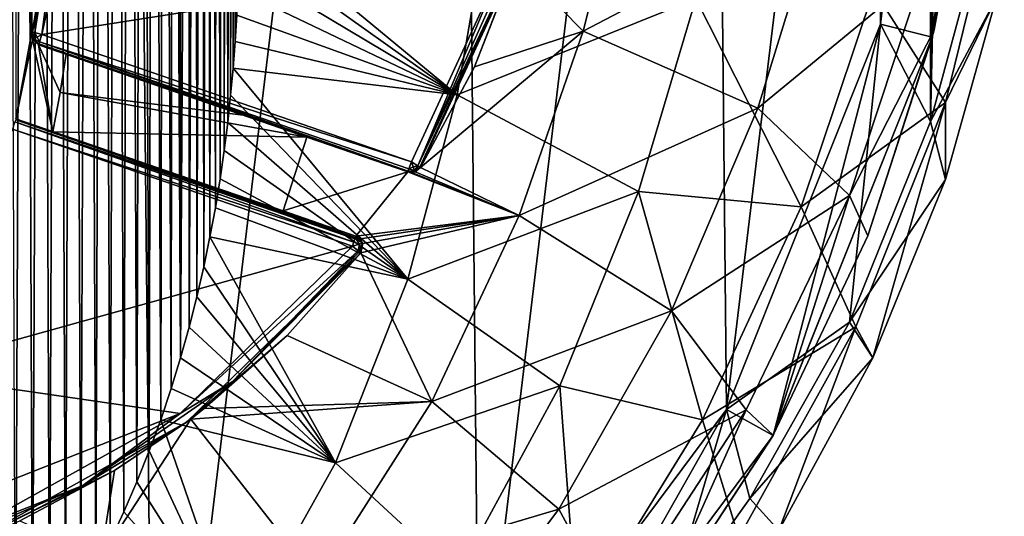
# Model space of a CAD drawing. Extents: x -54 to 446, y -6 to 1844.
# Tile 178 of 196: x 93 to 111, y 1795 to 1805. Entities that reach past the tile are written whole.
import ezdxf

# ---------------------------------------------------------------- set-up
doc = ezdxf.new("R2010")
doc.units = 0
doc.header["$LTSCALE"] = 52.148148
for name, color, linetype in [('763', 7, 'CONTINUOUS'), ('767', 7, 'CONTINUOUS'), ('779', 7, 'CONTINUOUS'), ('780', 7, 'CONTINUOUS'), ('781', 7, 'CONTINUOUS'), ('784', 7, 'CONTINUOUS'), ('823', 7, 'CONTINUOUS'), ('824', 7, 'CONTINUOUS'), ('826', 7, 'CONTINUOUS'), ('827', 7, 'CONTINUOUS'), ('829', 7, 'CONTINUOUS'), ('830', 7, 'CONTINUOUS'), ('841', 7, 'CONTINUOUS'), ('842', 7, 'CONTINUOUS'), ('845', 7, 'CONTINUOUS'), ('855', 7, 'CONTINUOUS'), ('856', 7, 'CONTINUOUS'), ('857', 7, 'CONTINUOUS'), ('861', 7, 'CONTINUOUS'), ('862', 7, 'CONTINUOUS'), ('863', 7, 'CONTINUOUS'), ('864', 7, 'CONTINUOUS'), ('865', 7, 'CONTINUOUS'), ('881', 7, 'CONTINUOUS'), ('884', 7, 'CONTINUOUS'), ('888', 7, 'CONTINUOUS'), ('892', 7, 'CONTINUOUS'), ('905', 7, 'CONTINUOUS'), ('907', 7, 'CONTINUOUS')]:
    doc.layers.add(name, color=color, linetype=linetype)

msp = doc.modelspace()

# ---------------------------------------------------------------- linework, layer by layer
at = {"layer": '763', "color": 7, "linetype": 'CONTINUOUS'}
for points in [[(109.067, 1804.576, 0.025), (109.998, 1812.302, 0.025), (110.036, 1804.329, 0.025), (109.067, 1804.576, 0.025)], [(110.036, 1804.329, 0.025), (109.998, 1812.302, 0.025), (110.998, 1812.312, 0.025), (110.036, 1804.329, 0.025)], [(106.18, 1797.35, 0.025), (109.067, 1804.576, 0.025), (107.052, 1796.862, 0.025), (106.18, 1797.35, 0.025)], [(107.052, 1796.862, 0.025), (109.067, 1804.576, 0.025), (110.036, 1804.329, 0.025), (107.052, 1796.862, 0.025)], [(101.531, 1791.11, 0.025), (106.18, 1797.35, 0.025), (102.249, 1790.413, 0.025), (101.531, 1791.11, 0.025)], [(102.249, 1790.413, 0.025), (106.18, 1797.35, 0.025), (107.052, 1796.862, 0.025), (102.249, 1790.413, 0.025)]]:
    msp.add_3dface(points, dxfattribs=at)
at = {"layer": '767', "color": 7, "linetype": 'CONTINUOUS'}
for points in [[(109.998, 1812.302, 0.025), (109.067, 1804.576, 0.025), (109.998, 1812.302), (109.998, 1812.302, 0.025)], [(109.998, 1812.302), (109.067, 1804.576, 0.025), (109.067, 1804.576), (109.998, 1812.302)], [(109.067, 1804.576, 0.025), (106.18, 1797.35, 0.025), (109.067, 1804.576), (109.067, 1804.576, 0.025)], [(109.067, 1804.576), (106.18, 1797.35, 0.025), (106.18, 1797.35), (109.067, 1804.576)], [(106.18, 1797.35, 0.025), (101.531, 1791.11, 0.025), (106.18, 1797.35), (106.18, 1797.35, 0.025)], [(106.18, 1797.35), (101.531, 1791.11, 0.025), (101.531, 1791.11), (106.18, 1797.35)]]:
    msp.add_3dface(points, dxfattribs=at)
at = {"layer": '779', "color": 7, "linetype": 'CONTINUOUS'}
for points in [[(87.716, 1840.991), (94.913, 1838.031), (88.298, 1783.17), (87.716, 1840.991)], [(94.913, 1838.031), (95.434, 1786.275), (88.298, 1783.17), (94.913, 1838.031)], [(94.913, 1838.031), (101.106, 1833.32), (95.434, 1786.275), (94.913, 1838.031)], [(101.106, 1833.32), (101.531, 1791.11), (95.434, 1786.275), (101.106, 1833.32)], [(101.106, 1833.32), (105.88, 1827.174), (101.531, 1791.11), (101.106, 1833.32)], [(105.88, 1827.174), (106.18, 1797.35), (101.531, 1791.11), (105.88, 1827.174)], [(105.88, 1827.174), (108.912, 1820.007), (106.18, 1797.35), (105.88, 1827.174)], [(108.912, 1820.007), (109.067, 1804.576), (106.18, 1797.35), (108.912, 1820.007)], [(108.912, 1820.007), (109.998, 1812.302), (109.067, 1804.576), (108.912, 1820.007)]]:
    msp.add_3dface(points, dxfattribs=at)
at = {"layer": '780', "color": 7, "linetype": 'CONTINUOUS'}
for points in [[(93.141, 1804.43, 19), (93.141, 1817.57, 19), (92.846, 1819.204, 19), (93.141, 1804.43, 19)], [(92.846, 1802.796, 19), (93.141, 1804.43, 19), (92.846, 1819.204, 19), (92.846, 1802.796, 19)], [(93.713, 1807.097, 19), (93.141, 1817.57, 19), (93.141, 1804.43, 19), (93.713, 1807.097, 19)], [(93.158, 1804.284, 19), (93.141, 1804.43, 19), (92.846, 1802.796, 19), (93.158, 1804.284, 19)], [(93.537, 1802.558, 19), (93.158, 1804.284, 19), (92.846, 1802.796, 19), (93.537, 1802.558, 19)], [(93.269, 1804.189, 19), (93.158, 1804.284, 19), (93.537, 1802.558, 19), (93.269, 1804.189, 19)], [(93.786, 1804.011, 19), (93.269, 1804.189, 19), (93.675, 1803.292, 19), (93.786, 1804.011, 19)], [(93.675, 1803.292, 19), (93.269, 1804.189, 19), (93.537, 1802.558, 19), (93.675, 1803.292, 19)]]:
    msp.add_3dface(points, dxfattribs=at)
at = {"layer": '781', "color": 7, "linetype": 'CONTINUOUS'}
for points in [[(110.036, 1804.329, 0.025), (110.998, 1812.312, 0.025), (110.072, 1804.471, 2.485), (110.036, 1804.329, 0.025)], [(110.072, 1804.471, 2.485), (110.998, 1812.312, 0.025), (110.79, 1808.399, 2.125), (110.072, 1804.471, 2.485)], [(108.829, 1800.602, 3.062), (110.036, 1804.329, 0.025), (110.072, 1804.471, 2.485), (108.829, 1800.602, 3.062)], [(107.052, 1796.862, 0.025), (110.036, 1804.329, 0.025), (107.054, 1796.864, 3.836), (107.052, 1796.862, 0.025)], [(107.054, 1796.864, 3.836), (110.036, 1804.329, 0.025), (108.829, 1800.602, 3.062), (107.054, 1796.864, 3.836)], [(102.249, 1790.413, 0.025), (107.052, 1796.862, 0.025), (104.753, 1793.338, 4.77), (102.249, 1790.413, 0.025)], [(104.753, 1793.338, 4.77), (107.052, 1796.862, 0.025), (107.054, 1796.864, 3.836), (104.753, 1793.338, 4.77)]]:
    msp.add_3dface(points, dxfattribs=at)
at = {"layer": '784', "color": 7, "linetype": 'CONTINUOUS'}
for points in [[(110.072, 1804.471, 2.485), (110.79, 1808.399, 2.125), (109.873, 1805.565, 6.215), (110.072, 1804.471, 2.485)], [(103.49, 1804.444, 15.72), (104.326, 1807.743, 15.394), (102.211, 1805.743, 16.712), (103.49, 1804.444, 15.72)], [(104.326, 1807.743, 15.394), (103.49, 1804.444, 15.72), (107.927, 1806.768, 11.277), (104.326, 1807.743, 15.394)], [(103.49, 1804.444, 15.72), (106.767, 1802.999, 11.975), (107.927, 1806.768, 11.277), (103.49, 1804.444, 15.72)], [(106.767, 1802.999, 11.975), (109.873, 1805.565, 6.215), (107.927, 1806.768, 11.277), (106.767, 1802.999, 11.975)], [(101.447, 1803.772, 16.976), (103.49, 1804.444, 15.72), (102.211, 1805.743, 16.712), (101.447, 1803.772, 16.976)], [(108.486, 1801.358, 7.371), (109.873, 1805.565, 6.215), (106.767, 1802.999, 11.975), (108.486, 1801.358, 7.371)], [(108.486, 1801.358, 7.371), (110.072, 1804.471, 2.485), (109.873, 1805.565, 6.215), (108.486, 1801.358, 7.371)], [(102.288, 1800.985, 16.013), (103.49, 1804.444, 15.72), (100.435, 1801.886, 17.294), (102.288, 1800.985, 16.013)], [(100.435, 1801.886, 17.294), (103.49, 1804.444, 15.72), (101.447, 1803.772, 16.976), (100.435, 1801.886, 17.294)], [(103.49, 1804.444, 15.72), (102.288, 1800.985, 16.013), (106.767, 1802.999, 11.975), (103.49, 1804.444, 15.72)], [(108.829, 1800.602, 3.062), (110.072, 1804.471, 2.485), (108.486, 1801.358, 7.371), (108.829, 1800.602, 3.062)], [(93.786, 1804.011, 19), (93.675, 1803.292, 19), (97.111, 1802.866, 18.592), (93.786, 1804.011, 19)], [(93.675, 1803.292, 19), (93.537, 1802.558, 19), (98.303, 1802.455, 18.234), (93.675, 1803.292, 19)], [(93.675, 1803.292, 19), (98.303, 1802.455, 18.234), (97.111, 1802.866, 18.592), (93.675, 1803.292, 19)], [(102.288, 1800.985, 16.013), (105.147, 1799.198, 12.603), (106.767, 1802.999, 11.975), (102.288, 1800.985, 16.013)], [(105.147, 1799.198, 12.603), (108.486, 1801.358, 7.371), (106.767, 1802.999, 11.975), (105.147, 1799.198, 12.603)], [(93.537, 1802.558, 19), (97.857, 1801.071, 18.264), (98.303, 1802.455, 18.234), (93.537, 1802.558, 19)], [(97.857, 1801.071, 18.264), (93.537, 1802.558, 19), (96.466, 1801.55, 18.667), (97.857, 1801.071, 18.264)], [(98.303, 1802.455, 18.234), (97.857, 1801.071, 18.264), (100.2, 1801.802, 17.401), (98.303, 1802.455, 18.234)], [(97.857, 1801.071, 18.264), (99.223, 1800.6, 17.696), (100.2, 1801.802, 17.401), (97.857, 1801.071, 18.264)], [(99.223, 1800.6, 17.696), (102.288, 1800.985, 16.013), (100.2, 1801.802, 17.401), (99.223, 1800.6, 17.696)], [(100.2, 1801.802, 17.401), (102.288, 1800.985, 16.013), (100.269, 1801.792, 17.365), (100.2, 1801.802, 17.401)], [(100.269, 1801.792, 17.365), (102.288, 1800.985, 16.013), (100.336, 1801.805, 17.334), (100.269, 1801.792, 17.365)], [(100.336, 1801.805, 17.334), (102.288, 1800.985, 16.013), (100.435, 1801.886, 17.294), (100.336, 1801.805, 17.334)], [(106.549, 1797.341, 8.411), (108.486, 1801.358, 7.371), (105.147, 1799.198, 12.603), (106.549, 1797.341, 8.411)], [(106.549, 1797.341, 8.411), (107.054, 1796.864, 3.836), (108.486, 1801.358, 7.371), (106.549, 1797.341, 8.411)], [(107.054, 1796.864, 3.836), (108.829, 1800.602, 3.062), (108.486, 1801.358, 7.371), (107.054, 1796.864, 3.836)], [(99.306, 1800.546, 17.652), (102.288, 1800.985, 16.013), (99.223, 1800.6, 17.696), (99.306, 1800.546, 17.652)], [(99.351, 1800.461, 17.619), (102.288, 1800.985, 16.013), (99.306, 1800.546, 17.652), (99.351, 1800.461, 17.619)], [(100.646, 1797.5, 16.261), (102.288, 1800.985, 16.013), (99.315, 1800.287, 17.611), (100.646, 1797.5, 16.261)], [(99.315, 1800.287, 17.611), (102.288, 1800.985, 16.013), (99.351, 1800.461, 17.619), (99.315, 1800.287, 17.611)], [(102.288, 1800.985, 16.013), (100.646, 1797.5, 16.261), (105.147, 1799.198, 12.603), (102.288, 1800.985, 16.013)], [(97.932, 1798.735, 17.956), (100.646, 1797.5, 16.261), (99.315, 1800.287, 17.611), (97.932, 1798.735, 17.956)], [(100.646, 1797.5, 16.261), (103.034, 1795.478, 13.134), (105.147, 1799.198, 12.603), (100.646, 1797.5, 16.261)], [(103.034, 1795.478, 13.134), (106.549, 1797.341, 8.411), (105.147, 1799.198, 12.603), (103.034, 1795.478, 13.134)], [(96.379, 1797.364, 18.285), (100.646, 1797.5, 16.261), (97.932, 1798.735, 17.956), (96.379, 1797.364, 18.285)], [(98.502, 1794.135, 16.468), (100.646, 1797.5, 16.261), (96.124, 1797.168, 18.334), (98.502, 1794.135, 16.468)], [(96.124, 1797.168, 18.334), (100.646, 1797.5, 16.261), (96.379, 1797.364, 18.285), (96.124, 1797.168, 18.334)], [(100.646, 1797.5, 16.261), (98.502, 1794.135, 16.468), (103.034, 1795.478, 13.134), (100.646, 1797.5, 16.261)], [(104.077, 1793.555, 9.29), (106.549, 1797.341, 8.411), (103.034, 1795.478, 13.134), (104.077, 1793.555, 9.29)], [(104.077, 1793.555, 9.29), (104.753, 1793.338, 4.77), (106.549, 1797.341, 8.411), (104.077, 1793.555, 9.29)], [(104.753, 1793.338, 4.77), (107.054, 1796.864, 3.836), (106.549, 1797.341, 8.411), (104.753, 1793.338, 4.77)], [(94.44, 1794.578, 18.377), (98.502, 1794.135, 16.468), (96.124, 1797.168, 18.334), (94.44, 1794.578, 18.377)], [(94.44, 1794.578, 18.377), (96.124, 1797.168, 18.334), (94.694, 1796.201, 18.575), (94.44, 1794.578, 18.377)], [(92.916, 1795.26, 18.802), (94.44, 1794.578, 18.377), (94.694, 1796.201, 18.575), (92.916, 1795.26, 18.802)], [(98.502, 1794.135, 16.468), (100.4, 1791.976, 13.577), (103.034, 1795.478, 13.134), (98.502, 1794.135, 16.468)], [(100.4, 1791.976, 13.577), (104.077, 1793.555, 9.29), (103.034, 1795.478, 13.134), (100.4, 1791.976, 13.577)]]:
    msp.add_3dface(points, dxfattribs=at)
at = {"layer": '823', "color": 7, "linetype": 'CONTINUOUS'}
for points in [[(93.334, 1804.378, 20), (102.001, 1805.742, 20), (93.911, 1807.066, 20), (93.334, 1804.378, 20)], [(100.265, 1801.992, 20), (102.001, 1805.742, 20), (93.334, 1804.378, 20), (100.265, 1801.992, 20)], [(92.781, 1802.607, 20), (90.634, 1798.044, 20), (99.158, 1800.411, 20), (92.781, 1802.607, 20)], [(99.158, 1800.411, 20), (90.634, 1798.044, 20), (95.929, 1797.272, 20), (99.158, 1800.411, 20)], [(90.634, 1798.044, 20), (87.622, 1794, 20), (95.929, 1797.272, 20), (90.634, 1798.044, 20)], [(95.929, 1797.272, 20), (87.622, 1794, 20), (91.992, 1795.084, 20), (95.929, 1797.272, 20)]]:
    msp.add_3dface(points, dxfattribs=at)
at = {"layer": '824', "color": 7, "linetype": 'CONTINUOUS'}
for points in [[(93.537, 1802.558, 19), (92.846, 1802.796, 19), (99.223, 1800.6, 19.8), (93.537, 1802.558, 19)], [(99.223, 1800.6, 19.8), (92.846, 1802.796, 19), (92.846, 1802.796, 19.8), (99.223, 1800.6, 19.8)], [(96.466, 1801.55, 18.667), (93.537, 1802.558, 19), (99.223, 1800.6, 19.8), (96.466, 1801.55, 18.667)], [(97.857, 1801.071, 18.264), (96.466, 1801.55, 18.667), (99.223, 1800.6, 19.8), (97.857, 1801.071, 18.264)], [(99.223, 1800.6, 17.696), (97.857, 1801.071, 18.264), (99.223, 1800.6, 19.8), (99.223, 1800.6, 17.696)]]:
    msp.add_3dface(points, dxfattribs=at)
at = {"layer": '826', "color": 7, "linetype": 'CONTINUOUS'}
for points in [[(97.932, 1798.735, 17.956), (99.315, 1800.287, 17.611), (96.048, 1797.112, 19.8), (97.932, 1798.735, 17.956)], [(96.048, 1797.112, 19.8), (99.315, 1800.287, 17.611), (99.315, 1800.287, 19.8), (96.048, 1797.112, 19.8)], [(96.379, 1797.364, 18.285), (97.932, 1798.735, 17.956), (96.048, 1797.112, 19.8), (96.379, 1797.364, 18.285)], [(96.124, 1797.168, 18.334), (96.379, 1797.364, 18.285), (96.048, 1797.112, 19.8), (96.124, 1797.168, 18.334)], [(92.066, 1794.898, 19.8), (94.694, 1796.201, 18.575), (96.048, 1797.112, 19.8), (92.066, 1794.898, 19.8)], [(94.694, 1796.201, 18.575), (96.124, 1797.168, 18.334), (96.048, 1797.112, 19.8), (94.694, 1796.201, 18.575)], [(92.916, 1795.26, 18.802), (94.694, 1796.201, 18.575), (92.066, 1794.898, 19.8), (92.916, 1795.26, 18.802)]]:
    msp.add_3dface(points, dxfattribs=at)
at = {"layer": '827', "color": 7, "linetype": 'CONTINUOUS'}
for points in [[(100.435, 1801.886, 19.8), (101.447, 1803.772, 16.976), (102.191, 1805.681, 19.8), (100.435, 1801.886, 19.8)], [(101.447, 1803.772, 16.976), (102.211, 1805.743, 16.712), (102.191, 1805.681, 19.8), (101.447, 1803.772, 16.976)], [(100.435, 1801.886, 17.294), (101.447, 1803.772, 16.976), (100.435, 1801.886, 19.8), (100.435, 1801.886, 17.294)]]:
    msp.add_3dface(points, dxfattribs=at)
at = {"layer": '829', "color": 7, "linetype": 'CONTINUOUS'}
for points in [[(93.713, 1807.097, 19), (93.141, 1804.43, 19), (93.713, 1807.097, 19.8), (93.713, 1807.097, 19)], [(93.713, 1807.097, 19.8), (93.141, 1804.43, 19), (93.141, 1804.43, 19.8), (93.713, 1807.097, 19.8)]]:
    msp.add_3dface(points, dxfattribs=at)
at = {"layer": '830', "color": 7, "linetype": 'CONTINUOUS'}
for points in [[(93.269, 1804.189, 19), (93.786, 1804.011, 19), (93.269, 1804.189, 19.8), (93.269, 1804.189, 19)], [(93.786, 1804.011, 19), (97.111, 1802.866, 18.592), (93.269, 1804.189, 19.8), (93.786, 1804.011, 19)], [(93.269, 1804.189, 19.8), (97.111, 1802.866, 18.592), (100.2, 1801.802, 19.8), (93.269, 1804.189, 19.8)], [(98.303, 1802.455, 18.234), (100.2, 1801.802, 17.401), (97.111, 1802.866, 18.592), (98.303, 1802.455, 18.234)], [(97.111, 1802.866, 18.592), (100.2, 1801.802, 17.401), (100.2, 1801.802, 19.8), (97.111, 1802.866, 18.592)]]:
    msp.add_3dface(points, dxfattribs=at)
at = {"layer": '841', "color": 7, "linetype": 'CONTINUOUS'}
for points in [[(93.141, 1804.43, 19), (93.158, 1804.284, 19), (93.141, 1804.43, 19.8), (93.141, 1804.43, 19)], [(93.141, 1804.43, 19.8), (93.158, 1804.284, 19), (93.158, 1804.284, 19.8), (93.141, 1804.43, 19.8)], [(93.158, 1804.284, 19), (93.269, 1804.189, 19), (93.158, 1804.284, 19.8), (93.158, 1804.284, 19)], [(93.269, 1804.189, 19), (93.269, 1804.189, 19.8), (93.158, 1804.284, 19.8), (93.269, 1804.189, 19)]]:
    msp.add_3dface(points, dxfattribs=at)
at = {"layer": '842', "color": 7, "linetype": 'CONTINUOUS'}
for points in [[(100.2, 1801.802, 19.8), (100.269, 1801.792, 17.365), (100.332, 1801.803, 19.8), (100.2, 1801.802, 19.8)], [(100.2, 1801.802, 17.401), (100.269, 1801.792, 17.365), (100.2, 1801.802, 19.8), (100.2, 1801.802, 17.401)], [(100.269, 1801.792, 17.365), (100.336, 1801.805, 17.334), (100.332, 1801.803, 19.8), (100.269, 1801.792, 17.365)], [(100.336, 1801.805, 17.334), (100.435, 1801.886, 17.294), (100.332, 1801.803, 19.8), (100.336, 1801.805, 17.334)], [(100.435, 1801.886, 17.294), (100.435, 1801.886, 19.8), (100.332, 1801.803, 19.8), (100.435, 1801.886, 17.294)]]:
    msp.add_3dface(points, dxfattribs=at)
at = {"layer": '845', "color": 7, "linetype": 'CONTINUOUS'}
for points in [[(99.306, 1800.546, 17.652), (99.223, 1800.6, 17.696), (99.35, 1800.468, 19.8), (99.306, 1800.546, 17.652)], [(99.223, 1800.6, 17.696), (99.223, 1800.6, 19.8), (99.35, 1800.468, 19.8), (99.223, 1800.6, 17.696)], [(99.351, 1800.461, 17.619), (99.306, 1800.546, 17.652), (99.35, 1800.468, 19.8), (99.351, 1800.461, 17.619)], [(99.315, 1800.287, 19.8), (99.351, 1800.461, 17.619), (99.35, 1800.468, 19.8), (99.315, 1800.287, 19.8)], [(99.315, 1800.287, 17.611), (99.351, 1800.461, 17.619), (99.315, 1800.287, 19.8), (99.315, 1800.287, 17.611)]]:
    msp.add_3dface(points, dxfattribs=at)
at = {"layer": '855', "color": 7, "linetype": 'CONTINUOUS'}
for points in [[(92.827, 1802.741, 19.941), (92.781, 1802.607, 20), (99.184, 1800.486, 19.984), (92.827, 1802.741, 19.941)], [(92.841, 1802.782, 19.876), (92.827, 1802.741, 19.941), (99.213, 1800.571, 19.908), (92.841, 1802.782, 19.876)], [(99.213, 1800.571, 19.908), (92.827, 1802.741, 19.941), (99.205, 1800.549, 19.937), (99.213, 1800.571, 19.908)], [(99.205, 1800.549, 19.937), (92.827, 1802.741, 19.941), (99.184, 1800.486, 19.984), (99.205, 1800.549, 19.937)], [(99.223, 1800.6, 19.8), (92.846, 1802.796, 19.8), (92.841, 1802.782, 19.876), (99.223, 1800.6, 19.8)], [(99.223, 1800.6, 19.8), (92.841, 1802.782, 19.876), (99.213, 1800.571, 19.908), (99.223, 1800.6, 19.8)], [(92.781, 1802.607, 20), (99.158, 1800.411, 20), (99.184, 1800.486, 19.984), (92.781, 1802.607, 20)]]:
    msp.add_3dface(points, dxfattribs=at)
at = {"layer": '856', "color": 7, "linetype": 'CONTINUOUS'}
for points in [[(99.158, 1800.411, 20), (99.213, 1800.571, 19.908), (99.184, 1800.486, 19.984), (99.158, 1800.411, 20)], [(99.213, 1800.571, 19.908), (99.158, 1800.411, 20), (99.293, 1800.451, 19.941), (99.213, 1800.571, 19.908)], [(99.213, 1800.571, 19.908), (99.205, 1800.549, 19.937), (99.184, 1800.486, 19.984), (99.213, 1800.571, 19.908)], [(99.35, 1800.468, 19.8), (99.223, 1800.6, 19.8), (99.213, 1800.571, 19.908), (99.35, 1800.468, 19.8)], [(99.35, 1800.468, 19.8), (99.213, 1800.571, 19.908), (99.293, 1800.451, 19.941), (99.35, 1800.468, 19.8)], [(99.293, 1800.451, 19.941), (99.158, 1800.411, 20), (99.269, 1800.324, 19.941), (99.293, 1800.451, 19.941)], [(99.273, 1800.321, 19.936), (99.293, 1800.451, 19.941), (99.269, 1800.324, 19.941), (99.273, 1800.321, 19.936)], [(99.29, 1800.307, 19.907), (99.293, 1800.451, 19.941), (99.273, 1800.321, 19.936), (99.29, 1800.307, 19.907)], [(99.315, 1800.287, 19.8), (99.35, 1800.468, 19.8), (99.29, 1800.307, 19.907), (99.315, 1800.287, 19.8)], [(99.29, 1800.307, 19.907), (99.35, 1800.468, 19.8), (99.293, 1800.451, 19.941), (99.29, 1800.307, 19.907)]]:
    msp.add_3dface(points, dxfattribs=at)
at = {"layer": '857', "color": 7, "linetype": 'CONTINUOUS'}
for points in [[(99.158, 1800.411, 20), (95.929, 1797.272, 20), (99.269, 1800.324, 19.941), (99.158, 1800.411, 20)], [(99.269, 1800.324, 19.941), (95.929, 1797.272, 20), (96.904, 1797.867, 19.941), (99.269, 1800.324, 19.941)], [(99.273, 1800.321, 19.936), (99.269, 1800.324, 19.941), (96.904, 1797.867, 19.941), (99.273, 1800.321, 19.936)], [(99.29, 1800.307, 19.907), (99.273, 1800.321, 19.936), (96.904, 1797.867, 19.941), (99.29, 1800.307, 19.907)], [(96.048, 1797.112, 19.8), (99.315, 1800.287, 19.8), (96.904, 1797.867, 19.941), (96.048, 1797.112, 19.8)], [(99.315, 1800.287, 19.8), (99.29, 1800.307, 19.907), (96.904, 1797.867, 19.941), (99.315, 1800.287, 19.8)], [(96.904, 1797.867, 19.941), (95.929, 1797.272, 20), (94.102, 1795.924, 19.941), (96.904, 1797.867, 19.941)], [(96.048, 1797.112, 19.8), (96.904, 1797.867, 19.941), (94.102, 1795.924, 19.941), (96.048, 1797.112, 19.8)], [(95.929, 1797.272, 20), (91.992, 1795.084, 20), (94.102, 1795.924, 19.941), (95.929, 1797.272, 20)], [(92.066, 1794.898, 19.8), (96.048, 1797.112, 19.8), (94.102, 1795.924, 19.941), (92.066, 1794.898, 19.8)], [(94.102, 1795.924, 19.941), (91.992, 1795.084, 20), (90.972, 1794.571, 19.941), (94.102, 1795.924, 19.941)], [(92.066, 1794.898, 19.8), (94.102, 1795.924, 19.941), (90.972, 1794.571, 19.941), (92.066, 1794.898, 19.8)]]:
    msp.add_3dface(points, dxfattribs=at)
at = {"layer": '861', "color": 7, "linetype": 'CONTINUOUS'}
for points in [[(102.001, 1805.742, 20), (100.265, 1801.992, 20), (100.385, 1801.917, 19.941), (102.001, 1805.742, 20)], [(102.096, 1805.712, 19.973), (102.001, 1805.742, 20), (100.385, 1801.917, 19.941), (102.096, 1805.712, 19.973)], [(102.166, 1805.689, 19.9), (102.096, 1805.712, 19.973), (100.385, 1801.917, 19.941), (102.166, 1805.689, 19.9)], [(100.422, 1801.894, 19.877), (102.166, 1805.689, 19.9), (100.385, 1801.917, 19.941), (100.422, 1801.894, 19.877)], [(100.435, 1801.886, 19.8), (102.166, 1805.689, 19.9), (100.422, 1801.894, 19.877), (100.435, 1801.886, 19.8)], [(100.435, 1801.886, 19.8), (102.191, 1805.681, 19.8), (102.166, 1805.689, 19.9), (100.435, 1801.886, 19.8)]]:
    msp.add_3dface(points, dxfattribs=at)
at = {"layer": '862', "color": 7, "linetype": 'CONTINUOUS'}
for points in [[(100.265, 1801.992, 20), (100.219, 1801.858, 19.941), (100.298, 1801.897, 19.973), (100.265, 1801.992, 20)], [(100.385, 1801.917, 19.941), (100.265, 1801.992, 20), (100.298, 1801.897, 19.973), (100.385, 1801.917, 19.941)], [(100.2, 1801.802, 19.8), (100.332, 1801.803, 19.8), (100.323, 1801.828, 19.9), (100.2, 1801.802, 19.8)], [(100.205, 1801.817, 19.877), (100.2, 1801.802, 19.8), (100.323, 1801.828, 19.9), (100.205, 1801.817, 19.877)], [(100.219, 1801.858, 19.941), (100.205, 1801.817, 19.877), (100.323, 1801.828, 19.9), (100.219, 1801.858, 19.941)], [(100.298, 1801.897, 19.973), (100.219, 1801.858, 19.941), (100.323, 1801.828, 19.9), (100.298, 1801.897, 19.973)], [(100.385, 1801.917, 19.941), (100.298, 1801.897, 19.973), (100.323, 1801.828, 19.9), (100.385, 1801.917, 19.941)], [(100.422, 1801.894, 19.877), (100.385, 1801.917, 19.941), (100.323, 1801.828, 19.9), (100.422, 1801.894, 19.877)], [(100.332, 1801.803, 19.8), (100.422, 1801.894, 19.877), (100.323, 1801.828, 19.9), (100.332, 1801.803, 19.8)], [(100.332, 1801.803, 19.8), (100.435, 1801.886, 19.8), (100.422, 1801.894, 19.877), (100.332, 1801.803, 19.8)]]:
    msp.add_3dface(points, dxfattribs=at)
at = {"layer": '863', "color": 7, "linetype": 'CONTINUOUS'}
for points in [[(93.269, 1804.189, 19.8), (100.205, 1801.817, 19.877), (93.274, 1804.203, 19.877), (93.269, 1804.189, 19.8)], [(93.274, 1804.203, 19.877), (100.205, 1801.817, 19.877), (93.288, 1804.244, 19.941), (93.274, 1804.203, 19.877)], [(100.265, 1801.992, 20), (93.334, 1804.378, 20), (93.288, 1804.244, 19.941), (100.265, 1801.992, 20)], [(100.219, 1801.858, 19.941), (100.265, 1801.992, 20), (93.288, 1804.244, 19.941), (100.219, 1801.858, 19.941)], [(100.205, 1801.817, 19.877), (100.219, 1801.858, 19.941), (93.288, 1804.244, 19.941), (100.205, 1801.817, 19.877)], [(93.269, 1804.189, 19.8), (100.2, 1801.802, 19.8), (100.205, 1801.817, 19.877), (93.269, 1804.189, 19.8)]]:
    msp.add_3dface(points, dxfattribs=at)
at = {"layer": '864', "color": 7, "linetype": 'CONTINUOUS'}
for points in [[(93.141, 1804.43, 19.8), (93.158, 1804.284, 19.8), (93.181, 1804.297, 19.9), (93.141, 1804.43, 19.8)], [(93.156, 1804.426, 19.876), (93.141, 1804.43, 19.8), (93.181, 1804.297, 19.9), (93.156, 1804.426, 19.876)], [(93.198, 1804.415, 19.941), (93.156, 1804.426, 19.876), (93.181, 1804.297, 19.9), (93.198, 1804.415, 19.941)], [(93.246, 1804.331, 19.973), (93.198, 1804.415, 19.941), (93.181, 1804.297, 19.9), (93.246, 1804.331, 19.973)], [(93.334, 1804.378, 20), (93.198, 1804.415, 19.941), (93.246, 1804.331, 19.973), (93.334, 1804.378, 20)], [(93.158, 1804.284, 19.8), (93.274, 1804.203, 19.877), (93.181, 1804.297, 19.9), (93.158, 1804.284, 19.8)], [(93.158, 1804.284, 19.8), (93.269, 1804.189, 19.8), (93.274, 1804.203, 19.877), (93.158, 1804.284, 19.8)], [(93.288, 1804.244, 19.941), (93.246, 1804.331, 19.973), (93.181, 1804.297, 19.9), (93.288, 1804.244, 19.941)], [(93.274, 1804.203, 19.877), (93.288, 1804.244, 19.941), (93.181, 1804.297, 19.9), (93.274, 1804.203, 19.877)], [(93.288, 1804.244, 19.941), (93.334, 1804.378, 20), (93.246, 1804.331, 19.973), (93.288, 1804.244, 19.941)]]:
    msp.add_3dface(points, dxfattribs=at)
at = {"layer": '865', "color": 7, "linetype": 'CONTINUOUS'}
for points in [[(93.992, 1809.81, 19.8), (93.713, 1807.097, 19.8), (93.156, 1804.426, 19.876), (93.992, 1809.81, 19.8)], [(93.992, 1809.81, 19.8), (93.156, 1804.426, 19.876), (94.007, 1809.809, 19.876), (93.992, 1809.81, 19.8)], [(93.156, 1804.426, 19.876), (93.198, 1804.415, 19.941), (94.007, 1809.809, 19.876), (93.156, 1804.426, 19.876)], [(94.007, 1809.809, 19.876), (93.198, 1804.415, 19.941), (94.05, 1809.807, 19.941), (94.007, 1809.809, 19.876)], [(93.198, 1804.415, 19.941), (93.334, 1804.378, 20), (94.05, 1809.807, 19.941), (93.198, 1804.415, 19.941)], [(93.334, 1804.378, 20), (93.911, 1807.066, 20), (94.05, 1809.807, 19.941), (93.334, 1804.378, 20)], [(93.713, 1807.097, 19.8), (93.141, 1804.43, 19.8), (93.156, 1804.426, 19.876), (93.713, 1807.097, 19.8)]]:
    msp.add_3dface(points, dxfattribs=at)
at = {"layer": '881', "color": 7, "linetype": 'CONTINUOUS'}
for points in [[(93.009, 1831.534, -20), (92.837, 1791.9, -20), (92.685, 1832, -20), (93.009, 1831.534, -20)], [(93.159, 1792.36, -20), (92.837, 1791.9, -20), (93.009, 1831.534, -20), (93.159, 1792.36, -20)], [(93.324, 1831.053, -20), (93.159, 1792.36, -20), (93.009, 1831.534, -20), (93.324, 1831.053, -20)], [(93.472, 1792.834, -20), (93.159, 1792.36, -20), (93.324, 1831.053, -20), (93.472, 1792.834, -20)], [(93.628, 1830.558, -20), (93.472, 1792.834, -20), (93.324, 1831.053, -20), (93.628, 1830.558, -20)], [(93.774, 1793.324, -20), (93.472, 1792.834, -20), (93.628, 1830.558, -20), (93.774, 1793.324, -20)], [(93.921, 1830.048, -20), (93.774, 1793.324, -20), (93.628, 1830.558, -20), (93.921, 1830.048, -20)], [(94.065, 1793.828, -20), (93.774, 1793.324, -20), (93.921, 1830.048, -20), (94.065, 1793.828, -20)], [(94.202, 1829.523, -20), (94.065, 1793.828, -20), (93.921, 1830.048, -20), (94.202, 1829.523, -20)], [(94.346, 1794.347, -20), (94.065, 1793.828, -20), (94.202, 1829.523, -20), (94.346, 1794.347, -20)], [(94.472, 1828.984, -20), (94.346, 1794.347, -20), (94.202, 1829.523, -20), (94.472, 1828.984, -20)], [(94.614, 1794.88, -20), (94.346, 1794.347, -20), (94.472, 1828.984, -20), (94.614, 1794.88, -20)], [(94.73, 1828.43, -20), (94.614, 1794.88, -20), (94.472, 1828.984, -20), (94.73, 1828.43, -20)], [(94.87, 1795.428, -20), (94.614, 1794.88, -20), (94.73, 1828.43, -20), (94.87, 1795.428, -20)], [(94.975, 1827.862, -20), (94.87, 1795.428, -20), (94.73, 1828.43, -20), (94.975, 1827.862, -20)], [(95.114, 1795.991, -20), (94.87, 1795.428, -20), (94.975, 1827.862, -20), (95.114, 1795.991, -20)], [(95.205, 1827.281, -20), (95.114, 1795.991, -20), (94.975, 1827.862, -20), (95.205, 1827.281, -20)], [(95.346, 1796.569, -20), (95.114, 1795.991, -20), (95.205, 1827.281, -20), (95.346, 1796.569, -20)], [(95.418, 1826.702, -20), (95.346, 1796.569, -20), (95.205, 1827.281, -20), (95.418, 1826.702, -20)], [(95.561, 1797.154, -20), (95.346, 1796.569, -20), (95.418, 1826.702, -20), (95.561, 1797.154, -20)], [(95.612, 1826.125, -20), (95.561, 1797.154, -20), (95.418, 1826.702, -20), (95.612, 1826.125, -20)], [(95.758, 1797.738, -20), (95.561, 1797.154, -20), (95.612, 1826.125, -20), (95.758, 1797.738, -20)], [(95.788, 1825.552, -20), (95.758, 1797.738, -20), (95.612, 1826.125, -20), (95.788, 1825.552, -20)], [(95.936, 1798.318, -20), (95.758, 1797.738, -20), (95.788, 1825.552, -20), (95.936, 1798.318, -20)], [(95.948, 1824.984, -20), (95.936, 1798.318, -20), (95.788, 1825.552, -20), (95.948, 1824.984, -20)], [(96.092, 1824.423, -20), (95.936, 1798.318, -20), (95.948, 1824.984, -20), (96.092, 1824.423, -20)], [(96.097, 1798.893, -20), (95.936, 1798.318, -20), (96.092, 1824.423, -20), (96.097, 1798.893, -20)], [(96.221, 1823.867, -20), (96.097, 1798.893, -20), (96.092, 1824.423, -20), (96.221, 1823.867, -20)], [(96.242, 1799.463, -20), (96.097, 1798.893, -20), (96.221, 1823.867, -20), (96.242, 1799.463, -20)], [(96.336, 1823.319, -20), (96.242, 1799.463, -20), (96.221, 1823.867, -20), (96.336, 1823.319, -20)], [(96.371, 1800.026, -20), (96.242, 1799.463, -20), (96.336, 1823.319, -20), (96.371, 1800.026, -20)], [(96.438, 1822.779, -20), (96.371, 1800.026, -20), (96.336, 1823.319, -20), (96.438, 1822.779, -20)], [(96.486, 1800.583, -20), (96.371, 1800.026, -20), (96.438, 1822.779, -20), (96.486, 1800.583, -20)], [(96.528, 1822.246, -20), (96.486, 1800.583, -20), (96.438, 1822.779, -20), (96.528, 1822.246, -20)], [(96.587, 1801.132, -20), (96.486, 1800.583, -20), (96.528, 1822.246, -20), (96.587, 1801.132, -20)], [(96.607, 1821.721, -20), (96.587, 1801.132, -20), (96.528, 1822.246, -20), (96.607, 1821.721, -20)], [(96.675, 1801.673, -20), (96.587, 1801.132, -20), (96.607, 1821.721, -20), (96.675, 1801.673, -20)], [(96.676, 1821.205, -20), (96.675, 1801.673, -20), (96.607, 1821.721, -20), (96.676, 1821.205, -20)], [(96.735, 1820.697, -20), (96.675, 1801.673, -20), (96.676, 1821.205, -20), (96.735, 1820.697, -20)], [(96.752, 1802.205, -20), (96.675, 1801.673, -20), (96.735, 1820.697, -20), (96.752, 1802.205, -20)], [(96.785, 1820.199, -20), (96.752, 1802.205, -20), (96.735, 1820.697, -20), (96.785, 1820.199, -20)], [(96.818, 1802.729, -20), (96.752, 1802.205, -20), (96.785, 1820.199, -20), (96.818, 1802.729, -20)], [(96.828, 1819.708, -20), (96.818, 1802.729, -20), (96.785, 1820.199, -20), (96.828, 1819.708, -20)], [(96.864, 1819.227, -20), (96.818, 1802.729, -20), (96.828, 1819.708, -20), (96.864, 1819.227, -20)], [(96.874, 1803.245, -20), (96.818, 1802.729, -20), (96.864, 1819.227, -20), (96.874, 1803.245, -20)], [(96.893, 1818.753, -20), (96.874, 1803.245, -20), (96.864, 1819.227, -20), (96.893, 1818.753, -20)], [(96.918, 1818.287, -20), (96.874, 1803.245, -20), (96.893, 1818.753, -20), (96.918, 1818.287, -20)], [(96.921, 1803.752, -20), (96.874, 1803.245, -20), (96.918, 1818.287, -20), (96.921, 1803.752, -20)], [(96.937, 1817.829, -20), (96.921, 1803.752, -20), (96.918, 1818.287, -20), (96.937, 1817.829, -20)], [(96.953, 1817.379, -20), (96.921, 1803.752, -20), (96.937, 1817.829, -20), (96.953, 1817.379, -20)], [(96.959, 1804.25, -20), (96.921, 1803.752, -20), (96.953, 1817.379, -20), (96.959, 1804.25, -20)], [(96.965, 1816.935, -20), (96.959, 1804.25, -20), (96.953, 1817.379, -20), (96.965, 1816.935, -20)], [(96.974, 1816.498, -20), (96.959, 1804.25, -20), (96.965, 1816.935, -20), (96.974, 1816.498, -20)], [(96.98, 1816.067, -20), (96.959, 1804.25, -20), (96.974, 1816.498, -20), (96.98, 1816.067, -20)], [(96.984, 1815.642, -20), (96.959, 1804.25, -20), (96.98, 1816.067, -20), (96.984, 1815.642, -20)], [(96.987, 1815.223, -20), (96.959, 1804.25, -20), (96.984, 1815.642, -20), (96.987, 1815.223, -20)], [(96.989, 1814.809, -20), (96.959, 1804.25, -20), (96.987, 1815.223, -20), (96.989, 1814.809, -20)], [(96.99, 1814.399, -20), (96.959, 1804.25, -20), (96.989, 1814.809, -20), (96.99, 1814.399, -20)], [(96.991, 1804.74, -20), (96.959, 1804.25, -20), (96.99, 1814.399, -20), (96.991, 1804.74, -20)]]:
    msp.add_3dface(points, dxfattribs=at)
at = {"layer": '884', "color": 7, "linetype": 'CONTINUOUS'}
for points in [[(110.384, 1820.034, -0.025), (109.998, 1812.302, -0.025), (110.004, 1802.748, -0.025), (110.384, 1820.034, -0.025)], [(110.808, 1805.71, -0.025), (110.384, 1820.034, -0.025), (110.004, 1802.748, -0.025), (110.808, 1805.71, -0.025)], [(109.998, 1812.302, -0.025), (109.067, 1804.576, -0.025), (110.004, 1802.748, -0.025), (109.998, 1812.302, -0.025)], [(109.067, 1804.576, -0.025), (106.18, 1797.35, -0.025), (108.485, 1798.987, -0.025), (109.067, 1804.576, -0.025)], [(110.004, 1802.748, -0.025), (109.067, 1804.576, -0.025), (108.485, 1798.987, -0.025), (110.004, 1802.748, -0.025)], [(108.485, 1798.987, -0.025), (106.18, 1797.35, -0.025), (106.617, 1795.679, -0.025), (108.485, 1798.987, -0.025)], [(106.18, 1797.35, -0.025), (101.531, 1791.11, -0.025), (105.031, 1793.467, -0.025), (106.18, 1797.35, -0.025)], [(106.617, 1795.679, -0.025), (106.18, 1797.35, -0.025), (105.031, 1793.467, -0.025), (106.617, 1795.679, -0.025)]]:
    msp.add_3dface(points, dxfattribs=at)
at = {"layer": '888', "color": 7, "linetype": 'CONTINUOUS'}
for points in [[(109.067, 1804.576, -0.025), (109.998, 1812.302, -0.025), (109.067, 1804.576), (109.067, 1804.576, -0.025)], [(109.067, 1804.576), (109.998, 1812.302, -0.025), (109.998, 1812.302), (109.067, 1804.576)], [(106.18, 1797.35, -0.025), (109.067, 1804.576, -0.025), (106.18, 1797.35), (106.18, 1797.35, -0.025)], [(106.18, 1797.35), (109.067, 1804.576, -0.025), (109.067, 1804.576), (106.18, 1797.35)], [(101.531, 1791.11, -0.025), (106.18, 1797.35, -0.025), (101.531, 1791.109), (101.531, 1791.11, -0.025)], [(101.531, 1791.109), (106.18, 1797.35, -0.025), (106.18, 1797.35), (101.531, 1791.109)]]:
    msp.add_3dface(points, dxfattribs=at)
at = {"layer": '892', "color": 7, "linetype": 'CONTINUOUS'}
for points in [[(111.39, 1807.593, -8.202), (110.289, 1803.107, -9.327), (108.939, 1805.217, -13.393), (111.39, 1807.593, -8.202)], [(110.289, 1803.107, -9.327), (111.39, 1807.593, -8.202), (111.239, 1805.065, -5.477), (110.289, 1803.107, -9.327)], [(97.047, 1806.158, -20), (97.057, 1806.615, -20), (101.123, 1803.246, -19.302), (97.047, 1806.158, -20)], [(101.123, 1803.246, -19.302), (97.057, 1806.615, -20), (101.707, 1806.593, -19.214), (101.123, 1803.246, -19.302)], [(101.123, 1803.246, -19.302), (101.707, 1806.593, -19.214), (105.604, 1805.058, -17.02), (101.123, 1803.246, -19.302)], [(97.034, 1805.694, -20), (97.047, 1806.158, -20), (101.123, 1803.246, -19.302), (97.034, 1805.694, -20)], [(97.015, 1805.221, -20), (97.034, 1805.694, -20), (101.123, 1803.246, -19.302), (97.015, 1805.221, -20)], [(96.991, 1804.74, -20), (97.015, 1805.221, -20), (101.123, 1803.246, -19.302), (96.991, 1804.74, -20)], [(107.577, 1801.148, -14.132), (105.604, 1805.058, -17.02), (108.939, 1805.217, -13.393), (107.577, 1801.148, -14.132)], [(110.289, 1803.107, -9.327), (107.577, 1801.148, -14.132), (108.939, 1805.217, -13.393), (110.289, 1803.107, -9.327)], [(104.527, 1801.434, -17.349), (101.123, 1803.246, -19.302), (105.604, 1805.058, -17.02), (104.527, 1801.434, -17.349)], [(104.527, 1801.434, -17.349), (105.604, 1805.058, -17.02), (107.577, 1801.148, -14.132), (104.527, 1801.434, -17.349)], [(110.284, 1801.661, -6.014), (110.289, 1803.107, -9.327), (111.239, 1805.065, -5.477), (110.284, 1801.661, -6.014)], [(96.959, 1804.25, -20), (96.991, 1804.74, -20), (101.123, 1803.246, -19.302), (96.959, 1804.25, -20)], [(96.921, 1803.752, -20), (96.959, 1804.25, -20), (101.123, 1803.246, -19.302), (96.921, 1803.752, -20)], [(96.874, 1803.245, -20), (96.921, 1803.752, -20), (100.198, 1799.792, -19.382), (96.874, 1803.245, -20)], [(100.198, 1799.792, -19.382), (96.921, 1803.752, -20), (101.123, 1803.246, -19.302), (100.198, 1799.792, -19.382)], [(96.818, 1802.729, -20), (96.874, 1803.245, -20), (100.198, 1799.792, -19.382), (96.818, 1802.729, -20)], [(100.198, 1799.792, -19.382), (101.123, 1803.246, -19.302), (104.527, 1801.434, -17.349), (100.198, 1799.792, -19.382)], [(110.289, 1803.107, -9.327), (108.607, 1798.896, -10.51), (107.577, 1801.148, -14.132), (110.289, 1803.107, -9.327)], [(108.607, 1798.896, -10.51), (110.289, 1803.107, -9.327), (108.926, 1798.316, -6.74), (108.607, 1798.896, -10.51)], [(108.926, 1798.316, -6.74), (110.289, 1803.107, -9.327), (110.284, 1801.661, -6.014), (108.926, 1798.316, -6.74)], [(96.752, 1802.205, -20), (96.818, 1802.729, -20), (100.198, 1799.792, -19.382), (96.752, 1802.205, -20)], [(96.675, 1801.673, -20), (96.752, 1802.205, -20), (100.198, 1799.792, -19.382), (96.675, 1801.673, -20)], [(96.587, 1801.132, -20), (96.675, 1801.673, -20), (100.198, 1799.792, -19.382), (96.587, 1801.132, -20)], [(103.05, 1797.788, -17.648), (100.198, 1799.792, -19.382), (104.527, 1801.434, -17.349), (103.05, 1797.788, -17.648)], [(103.05, 1797.788, -17.648), (104.527, 1801.434, -17.349), (105.729, 1797.153, -14.814), (103.05, 1797.788, -17.648)], [(105.729, 1797.153, -14.814), (104.527, 1801.434, -17.349), (107.577, 1801.148, -14.132), (105.729, 1797.153, -14.814)], [(96.486, 1800.583, -20), (96.587, 1801.132, -20), (100.198, 1799.792, -19.382), (96.486, 1800.583, -20)], [(108.607, 1798.896, -10.51), (105.729, 1797.153, -14.814), (107.577, 1801.148, -14.132), (108.607, 1798.896, -10.51)], [(96.371, 1800.026, -20), (96.486, 1800.583, -20), (98.841, 1796.345, -19.454), (96.371, 1800.026, -20)], [(98.841, 1796.345, -19.454), (96.486, 1800.583, -20), (100.198, 1799.792, -19.382), (98.841, 1796.345, -19.454)], [(96.242, 1799.463, -20), (96.371, 1800.026, -20), (98.841, 1796.345, -19.454), (96.242, 1799.463, -20)], [(98.841, 1796.345, -19.454), (100.198, 1799.792, -19.382), (103.05, 1797.788, -17.648), (98.841, 1796.345, -19.454)], [(96.097, 1798.893, -20), (96.242, 1799.463, -20), (98.841, 1796.345, -19.454), (96.097, 1798.893, -20)], [(95.936, 1798.318, -20), (96.097, 1798.893, -20), (98.841, 1796.345, -19.454), (95.936, 1798.318, -20)], [(108.607, 1798.896, -10.51), (106.409, 1794.946, -11.591), (105.729, 1797.153, -14.814), (108.607, 1798.896, -10.51)], [(106.409, 1794.946, -11.591), (108.607, 1798.896, -10.51), (107.158, 1795.075, -7.638), (106.409, 1794.946, -11.591)], [(107.158, 1795.075, -7.638), (108.607, 1798.896, -10.51), (108.926, 1798.316, -6.74), (107.158, 1795.075, -7.638)], [(95.758, 1797.738, -20), (95.936, 1798.318, -20), (98.841, 1796.345, -19.454), (95.758, 1797.738, -20)], [(95.561, 1797.154, -20), (95.758, 1797.738, -20), (98.841, 1796.345, -19.454), (95.561, 1797.154, -20)], [(101.121, 1794.242, -17.916), (98.841, 1796.345, -19.454), (103.05, 1797.788, -17.648), (101.121, 1794.242, -17.916)], [(101.121, 1794.242, -17.916), (103.05, 1797.788, -17.648), (103.382, 1793.344, -15.423), (101.121, 1794.242, -17.916)], [(103.382, 1793.344, -15.423), (103.05, 1797.788, -17.648), (105.729, 1797.153, -14.814), (103.382, 1793.344, -15.423)], [(95.346, 1796.569, -20), (95.561, 1797.154, -20), (96.989, 1793.031, -19.519), (95.346, 1796.569, -20)], [(96.989, 1793.031, -19.519), (95.561, 1797.154, -20), (98.841, 1796.345, -19.454), (96.989, 1793.031, -19.519)], [(106.409, 1794.946, -11.591), (103.382, 1793.344, -15.423), (105.729, 1797.153, -14.814), (106.409, 1794.946, -11.591)], [(95.114, 1795.991, -20), (95.346, 1796.569, -20), (96.989, 1793.031, -19.519), (95.114, 1795.991, -20)], [(96.989, 1793.031, -19.519), (98.841, 1796.345, -19.454), (101.121, 1794.242, -17.916), (96.989, 1793.031, -19.519)], [(94.87, 1795.428, -20), (95.114, 1795.991, -20), (96.989, 1793.031, -19.519), (94.87, 1795.428, -20)], [(94.614, 1794.88, -20), (94.87, 1795.428, -20), (96.989, 1793.031, -19.519), (94.614, 1794.88, -20)]]:
    msp.add_3dface(points, dxfattribs=at)
at = {"layer": '905', "color": 7, "linetype": 'CONTINUOUS'}
for points in [[(88.298, 1783.17), (94.913, 1838.031), (87.716, 1840.991), (88.298, 1783.17)], [(88.298, 1783.17), (95.434, 1786.275), (94.913, 1838.031), (88.298, 1783.17)], [(95.434, 1786.275), (101.106, 1833.32), (94.913, 1838.031), (95.434, 1786.275)], [(95.434, 1786.275), (101.531, 1791.109), (101.106, 1833.32), (95.434, 1786.275)], [(101.531, 1791.109), (105.88, 1827.174), (101.106, 1833.32), (101.531, 1791.109)], [(101.531, 1791.109), (106.18, 1797.35), (105.88, 1827.174), (101.531, 1791.109)], [(106.18, 1797.35), (108.912, 1820.007), (105.88, 1827.174), (106.18, 1797.35)], [(106.18, 1797.35), (109.067, 1804.576), (108.912, 1820.007), (106.18, 1797.35)], [(109.067, 1804.576), (109.998, 1812.302), (108.912, 1820.007), (109.067, 1804.576)]]:
    msp.add_3dface(points, dxfattribs=at)
at = {"layer": '907', "color": 7, "linetype": 'CONTINUOUS'}
for points in [[(110.808, 1805.71, -0.025), (110.004, 1802.748, -0.025), (111.239, 1805.065, -5.477), (110.808, 1805.71, -0.025)], [(110.004, 1802.748, -0.025), (110.284, 1801.661, -6.014), (111.239, 1805.065, -5.477), (110.004, 1802.748, -0.025)], [(110.004, 1802.748, -0.025), (108.485, 1798.987, -0.025), (110.284, 1801.661, -6.014), (110.004, 1802.748, -0.025)], [(108.485, 1798.987, -0.025), (108.926, 1798.316, -6.74), (110.284, 1801.661, -6.014), (108.485, 1798.987, -0.025)], [(108.485, 1798.987, -0.025), (106.617, 1795.679, -0.025), (108.926, 1798.316, -6.74), (108.485, 1798.987, -0.025)], [(106.617, 1795.679, -0.025), (107.158, 1795.075, -7.638), (108.926, 1798.316, -6.74), (106.617, 1795.679, -0.025)], [(106.617, 1795.679, -0.025), (105.031, 1793.467, -0.025), (107.158, 1795.075, -7.638), (106.617, 1795.679, -0.025)]]:
    msp.add_3dface(points, dxfattribs=at)

doc.saveas('drawing.dxf')
